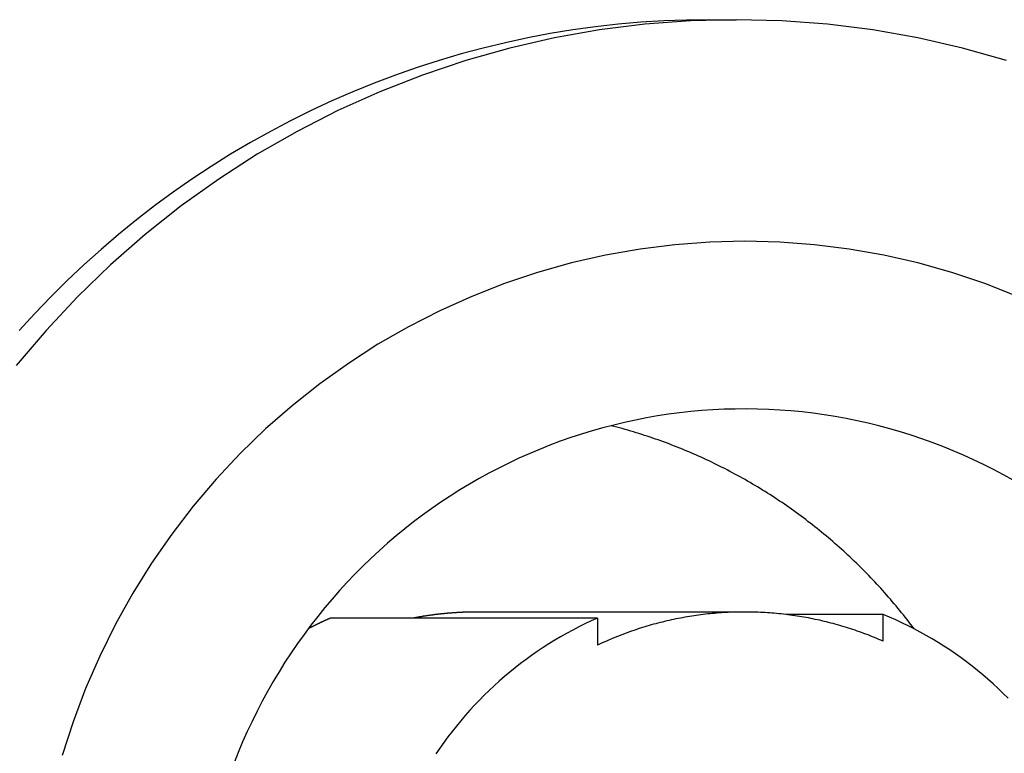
# Model space of a CAD drawing. Extents: x 637 to 3230, y 885 to 2745.
# Tile 111 of 151: x 3046 to 3062, y 1780 to 1792. Entities that reach past the tile are written whole.
import ezdxf

# ---------------------------------------------------------------- set-up
doc = ezdxf.new("R2010")
doc.units = 0
doc.layers.add('KF_GRAVIS_15_REAR', color=7, linetype='CONTINUOUS')

# ---------------------------------------------------------------- blocks, each defined once
blk = doc.blocks.new('KF_GRAVIS_15_REAR')
at = {"layer": 'KF_GRAVIS_15_REAR'}
for p, q in [((35.54117, -461.125), (35.9753, -461.125)), ((36.11421, -470.75), (31.773, -470.75)), ((33.72071, -470.85062), (29.37949, -470.85062)), ((33.72071, -470.85062), (33.72071, -471.28891)), ((38.36386, -470.78999), (36.78087, -470.78999)), ((38.36386, -471.22323), (38.36386, -470.78999))]:
    blk.add_line(p, q, dxfattribs=at)
for points in [[(35.5412, -461.125, 0), (35.1696, -461.13, 0), (34.7982, -461.144, 0), (34.4273, -461.167, 0), (34.0571, -461.199, 0), (33.6877, -461.241, 0), (33.3195, -461.291, 0), (32.9526, -461.351, 0), (32.5872, -461.42, 0), (32.2237, -461.499, 0), (31.8621, -461.586, 0), (31.5028, -461.682, 0), (31.1459, -461.787, 0), (30.7916, -461.901, 0), (30.4402, -462.024, 0), (30.0919, -462.155, 0), (29.7468, -462.295, 0), (29.4052, -462.444, 0), (29.0674, -462.601, 0), (28.7334, -462.767, 0), (28.4036, -462.94, 0), (28.078, -463.122, 0), (27.7569, -463.312, 0), (27.4406, -463.51, 0), (27.1291, -463.716, 0), (26.8226, -463.93, 0), (26.5214, -464.151, 0), (26.2257, -464.379, 0), (25.9356, -464.615, 0), (25.6512, -464.858, 0), (25.3728, -465.108, 0), (25.1006, -465.365, 0), (24.8346, -465.628, 0), (24.575, -465.898, 0), (24.3221, -466.175, 0)], [(35.9753, -461.125, 0), (35.2323, -461.144, 0), (34.4912, -461.199, 0), (33.7536, -461.291, 0), (33.0214, -461.42, 0), (32.2962, -461.586, 0), (31.58, -461.787, 0), (30.8743, -462.024, 0), (30.1809, -462.295, 0), (29.5015, -462.601, 0), (28.8377, -462.94, 0), (28.1911, -463.312, 0), (27.5632, -463.716, 0), (26.9556, -464.151, 0), (26.3697, -464.615, 0), (25.8069, -465.108, 0), (25.2687, -465.628, 0), (24.7562, -466.175, 0), (24.2708, -466.746, 0)], [(40.3706, -461.787, 0), (39.6544, -461.586, 0), (38.9292, -461.42, 0), (38.197, -461.291, 0), (37.4594, -461.199, 0), (36.7182, -461.144, 0), (35.9753, -461.125, 0)], [(40.5519, -465.621, 0), (40.0208, -465.413, 0), (39.4804, -465.232, 0), (38.9318, -465.078, 0), (38.3765, -464.951, 0), (37.8157, -464.852, 0), (37.2508, -464.782, 0), (36.6832, -464.739, 0), (36.1142, -464.725, 0), (35.5452, -464.739, 0), (34.9776, -464.782, 0), (34.4127, -464.852, 0), (33.8519, -464.951, 0), (33.2966, -465.078, 0), (32.748, -465.232, 0), (32.2076, -465.413, 0), (31.6766, -465.621, 0), (31.1562, -465.856, 0), (30.6478, -466.115, 0), (30.1526, -466.4, 0), (29.6718, -466.709, 0), (29.2064, -467.042, 0), (28.7577, -467.398, 0), (28.3267, -467.775, 0), (27.9145, -468.174, 0), (27.5221, -468.592, 0), (27.1503, -469.03, 0), (26.8001, -469.486, 0), (26.4724, -469.958, 0), (26.1679, -470.446, 0), (25.8874, -470.949, 0), (25.6315, -471.466, 0), (25.4008, -471.994, 0), (25.196, -472.533, 0), (25.0174, -473.082, 0)], [(40.4818, -468.61, 0), (40.3227, -468.522, 0), (40.1619, -468.436, 0), (39.9994, -468.354, 0), (39.8353, -468.276, 0), (39.6697, -468.201, 0), (39.5026, -468.129, 0), (39.3341, -468.06, 0), (39.1642, -467.996, 0), (38.9931, -467.934, 0), (38.8208, -467.877, 0), (38.6474, -467.822, 0), (38.4729, -467.772, 0), (38.2974, -467.725, 0), (38.1211, -467.682, 0), (37.9439, -467.642, 0), (37.7659, -467.606, 0), (37.5873, -467.574, 0), (37.408, -467.545, 0), (37.2283, -467.52, 0), (37.048, -467.499, 0), (36.8674, -467.482, 0), (36.6864, -467.468, 0), (36.5053, -467.458, 0), (36.3239, -467.452, 0), (36.1425, -467.449, 0), (35.961, -467.451, 0), (35.7797, -467.456, 0), (35.5984, -467.464, 0), (35.4174, -467.477, 0), (35.2367, -467.493, 0), (35.0563, -467.513, 0), (34.8764, -467.537, 0), (34.6969, -467.564, 0), (34.5181, -467.596, 0), (34.3399, -467.63, 0), (34.1625, -467.669, 0), (33.9859, -467.711, 0), (33.8101, -467.757, 0), (33.6353, -467.806, 0), (33.4616, -467.859, 0), (33.2889, -467.916, 0), (33.1174, -467.976, 0), (32.9471, -468.04, 0), (32.7782, -468.107, 0), (32.6106, -468.178, 0), (32.4445, -468.252, 0), (32.28, -468.329, 0), (32.117, -468.41, 0), (31.9556, -468.495, 0), (31.796, -468.582, 0), (31.6382, -468.673, 0), (31.4822, -468.767, 0), (31.3282, -468.865, 0), (31.1761, -468.965, 0), (31.0261, -469.069, 0), (30.8781, -469.176, 0), (30.7324, -469.285, 0), (30.5889, -469.398, 0), (30.4477, -469.514, 0), (30.3088, -469.632, 0), (30.1723, -469.754, 0), (30.0383, -469.878, 0), (29.9068, -470.005, 0), (29.7779, -470.135, 0), (29.6516, -470.267, 0), (29.528, -470.402, 0), (29.4071, -470.539, 0), (29.289, -470.679, 0), (29.1737, -470.821, 0), (29.0613, -470.966, 0), (28.9518, -471.113, 0), (28.8453, -471.262, 0), (28.7418, -471.413, 0), (28.6414, -471.567, 0), (28.5441, -471.722, 0), (28.4498, -471.88, 0), (28.3588, -472.039, 0), (28.271, -472.2, 0), (28.1864, -472.363, 0), (28.1051, -472.528, 0), (28.0272, -472.694, 0), (27.9526, -472.862, 0), (27.8813, -473.032, 0), (27.8135, -473.203, 0)], [(38.8689, -471.023, 0), (38.8404, -470.985, 0), (38.8117, -470.947, 0), (38.7827, -470.91, 0), (38.7536, -470.872, 0), (38.7243, -470.835, 0), (38.6948, -470.798, 0), (38.6651, -470.761, 0), (38.6352, -470.724, 0), (38.6051, -470.687, 0), (38.5748, -470.651, 0), (38.5444, -470.615, 0), (38.5137, -470.578, 0), (38.4829, -470.542, 0), (38.4518, -470.507, 0), (38.4206, -470.471, 0), (38.3892, -470.435, 0), (38.3577, -470.4, 0), (38.3259, -470.365, 0), (38.2939, -470.33, 0), (38.2618, -470.295, 0), (38.2295, -470.26, 0), (38.197, -470.226, 0), (38.1644, -470.192, 0), (38.1315, -470.157, 0), (38.0985, -470.123, 0), (38.0653, -470.09, 0), (38.0319, -470.056, 0), (37.9984, -470.023, 0), (37.9647, -469.989, 0), (37.9308, -469.956, 0), (37.8967, -469.924, 0), (37.8625, -469.891, 0), (37.8281, -469.858, 0), (37.7935, -469.826, 0), (37.7588, -469.794, 0), (37.7239, -469.762, 0), (37.6888, -469.73, 0), (37.6536, -469.699, 0), (37.6182, -469.667, 0), (37.5826, -469.636, 0), (37.5469, -469.605, 0), (37.511, -469.574, 0), (37.475, -469.544, 0), (37.4388, -469.513, 0), (37.4024, -469.483, 0), (37.3659, -469.453, 0), (37.3293, -469.423, 0), (37.2924, -469.393, 0), (37.2555, -469.364, 0), (37.2183, -469.335, 0), (37.1811, -469.306, 0), (37.1436, -469.277, 0), (37.1061, -469.248, 0), (37.0683, -469.22, 0), (37.0305, -469.191, 0), (36.9924, -469.163, 0), (36.9543, -469.136, 0), (36.916, -469.108, 0), (36.8775, -469.08, 0), (36.8389, -469.053, 0), (36.8002, -469.026, 0), (36.7613, -468.999, 0), (36.7223, -468.973, 0), (36.6831, -468.946, 0), (36.6439, -468.92, 0), (36.6044, -468.894, 0), (36.5649, -468.868, 0), (36.5252, -468.843, 0), (36.4854, -468.818, 0), (36.4454, -468.792, 0), (36.4053, -468.768, 0), (36.3651, -468.743, 0), (36.3248, -468.718, 0), (36.2843, -468.694, 0), (36.2437, -468.67, 0), (36.203, -468.646, 0), (36.1622, -468.623, 0), (36.1212, -468.599, 0), (36.0801, -468.576, 0), (36.0389, -468.553, 0), (35.9976, -468.53, 0), (35.9562, -468.508, 0), (35.9146, -468.486, 0), (35.8729, -468.464, 0), (35.8312, -468.442, 0), (35.7893, -468.42, 0), (35.7473, -468.399, 0), (35.7051, -468.378, 0), (35.6629, -468.357, 0), (35.6206, -468.336, 0), (35.5781, -468.315, 0), (35.5356, -468.295, 0), (35.4929, -468.275, 0), (35.4502, -468.255, 0), (35.4073, -468.236, 0), (35.3644, -468.216, 0), (35.3213, -468.197, 0), (35.2781, -468.178, 0), (35.2349, -468.16, 0), (35.1915, -468.141, 0), (35.1481, -468.123, 0), (35.1046, -468.105, 0), (35.0609, -468.088, 0), (35.0172, -468.07, 0), (34.9734, -468.053, 0), (34.9295, -468.036, 0), (34.8855, -468.019, 0), (34.8414, -468.002, 0), (34.7973, -467.986, 0), (34.753, -467.97, 0), (34.7087, -467.954, 0), (34.6643, -467.939, 0), (34.6198, -467.923, 0), (34.5752, -467.908, 0), (34.5306, -467.893, 0), (34.4858, -467.879, 0), (34.441, -467.864, 0), (34.3962, -467.85, 0), (34.3512, -467.836, 0), (34.3062, -467.822, 0), (34.2611, -467.809, 0), (34.2159, -467.796, 0), (34.1707, -467.783, 0), (34.1254, -467.77, 0), (34.0801, -467.758, 0), (34.0346, -467.745, 0), (33.9892, -467.733, 0), (33.9436, -467.722, 0)], [(31.773, -470.75, 0), (31.7647, -470.75, 0), (31.7564, -470.75, 0), (31.7481, -470.75, 0), (31.7398, -470.75, 0), (31.7316, -470.75, 0), (31.7233, -470.75, 0), (31.715, -470.75, 0), (31.7067, -470.75, 0), (31.6984, -470.75, 0), (31.6901, -470.751, 0), (31.6818, -470.751, 0), (31.6735, -470.751, 0), (31.6653, -470.751, 0), (31.657, -470.751, 0), (31.6487, -470.751, 0), (31.6404, -470.752, 0), (31.6321, -470.752, 0), (31.6238, -470.752, 0), (31.6155, -470.752, 0), (31.6073, -470.752, 0), (31.599, -470.753, 0), (31.5907, -470.753, 0), (31.5824, -470.753, 0), (31.5741, -470.754, 0), (31.5658, -470.754, 0), (31.5576, -470.754, 0), (31.5493, -470.754, 0), (31.541, -470.755, 0), (31.5327, -470.755, 0), (31.5244, -470.756, 0), (31.5162, -470.756, 0), (31.5079, -470.756, 0), (31.4996, -470.757, 0), (31.4913, -470.757, 0), (31.483, -470.758, 0), (31.4748, -470.758, 0), (31.4665, -470.758, 0), (31.4582, -470.759, 0), (31.4499, -470.759, 0), (31.4417, -470.76, 0), (31.4334, -470.76, 0), (31.4251, -470.761, 0), (31.4168, -470.761, 0), (31.4086, -470.762, 0), (31.4003, -470.762, 0), (31.392, -470.763, 0), (31.3838, -470.764, 0), (31.3755, -470.764, 0), (31.3672, -470.765, 0), (31.359, -470.765, 0), (31.3507, -470.766, 0), (31.3424, -470.767, 0), (31.3342, -470.767, 0), (31.3259, -470.768, 0), (31.3176, -470.769, 0), (31.3094, -470.769, 0), (31.3011, -470.77, 0), (31.2929, -470.771, 0), (31.2846, -470.771, 0), (31.2763, -470.772, 0), (31.2681, -470.773, 0), (31.2598, -470.774, 0), (31.2516, -470.774, 0), (31.2433, -470.775, 0), (31.2351, -470.776, 0), (31.2268, -470.777, 0), (31.2186, -470.778, 0), (31.2103, -470.778, 0), (31.2021, -470.779, 0), (31.1938, -470.78, 0), (31.1856, -470.781, 0), (31.1773, -470.782, 0), (31.1691, -470.783, 0), (31.1609, -470.784, 0), (31.1526, -470.785, 0), (31.1444, -470.786, 0), (31.1362, -470.786, 0), (31.1279, -470.787, 0), (31.1197, -470.788, 0), (31.1115, -470.789, 0), (31.1032, -470.79, 0), (31.095, -470.791, 0), (31.0868, -470.792, 0), (31.0785, -470.793, 0), (31.0703, -470.794, 0), (31.0621, -470.795, 0), (31.0539, -470.797, 0), (31.0456, -470.798, 0), (31.0374, -470.799, 0), (31.0292, -470.8, 0), (31.021, -470.801, 0), (31.0128, -470.802, 0), (31.0046, -470.803, 0), (30.9964, -470.804, 0), (30.9881, -470.805, 0), (30.9799, -470.807, 0), (30.9717, -470.808, 0), (30.9635, -470.809, 0), (30.9553, -470.81, 0), (30.9471, -470.811, 0), (30.9389, -470.813, 0), (30.9307, -470.814, 0), (30.9225, -470.815, 0), (30.9143, -470.816, 0), (30.9062, -470.818, 0), (30.898, -470.819, 0), (30.8898, -470.82, 0), (30.8816, -470.822, 0), (30.8734, -470.823, 0), (30.8652, -470.824, 0), (30.857, -470.826, 0), (30.8489, -470.827, 0), (30.8407, -470.828, 0), (30.8325, -470.83, 0), (30.8243, -470.831, 0), (30.8162, -470.833, 0), (30.808, -470.834, 0), (30.7998, -470.836, 0), (30.7917, -470.837, 0), (30.7835, -470.838, 0), (30.7753, -470.84, 0), (30.7672, -470.841, 0), (30.759, -470.843, 0), (30.7509, -470.844, 0), (30.7427, -470.846, 0), (30.7346, -470.848, 0), (30.7264, -470.849, 0), (30.7183, -470.851, 0)], [(38.3639, -471.223, 0), (38.3295, -471.208, 0), (38.2951, -471.194, 0), (38.2605, -471.179, 0), (38.2259, -471.165, 0), (38.1911, -471.151, 0), (38.1563, -471.137, 0), (38.1214, -471.123, 0), (38.0864, -471.11, 0), (38.0513, -471.097, 0), (38.0162, -471.084, 0), (37.9809, -471.071, 0), (37.9456, -471.059, 0), (37.9102, -471.047, 0), (37.8747, -471.035, 0), (37.8391, -471.023, 0), (37.8035, -471.012, 0), (37.7678, -471.001, 0), (37.732, -470.99, 0), (37.6961, -470.979, 0), (37.6602, -470.968, 0), (37.6242, -470.958, 0), (37.5881, -470.948, 0), (37.552, -470.938, 0), (37.5158, -470.929, 0), (37.4796, -470.92, 0), (37.4433, -470.911, 0), (37.4069, -470.902, 0), (37.3705, -470.893, 0), (37.334, -470.885, 0), (37.2975, -470.877, 0), (37.2609, -470.869, 0), (37.2243, -470.862, 0), (37.1876, -470.854, 0), (37.1509, -470.847, 0), (37.1141, -470.84, 0), (37.0773, -470.834, 0), (37.0404, -470.827, 0), (37.0035, -470.821, 0), (36.9666, -470.816, 0), (36.9296, -470.81, 0), (36.8926, -470.805, 0), (36.8556, -470.799, 0), (36.8185, -470.795, 0), (36.7814, -470.79, 0), (36.7443, -470.786, 0), (36.7071, -470.782, 0), (36.6699, -470.778, 0), (36.6327, -470.774, 0), (36.5955, -470.771, 0), (36.5582, -470.768, 0), (36.5209, -470.765, 0), (36.4836, -470.762, 0), (36.4463, -470.76, 0), (36.409, -470.758, 0), (36.3717, -470.756, 0), (36.3343, -470.754, 0), (36.297, -470.753, 0), (36.2596, -470.752, 0), (36.2222, -470.751, 0), (36.1849, -470.75, 0), (36.1475, -470.75, 0), (36.1101, -470.75, 0), (36.0727, -470.75, 0), (36.0353, -470.751, 0), (35.998, -470.751, 0), (35.9606, -470.752, 0), (35.9232, -470.753, 0), (35.8859, -470.755, 0), (35.8485, -470.756, 0), (35.8112, -470.758, 0), (35.7739, -470.76, 0), (35.7366, -470.763, 0), (35.6993, -470.765, 0), (35.662, -470.768, 0), (35.6248, -470.772, 0), (35.5875, -470.775, 0), (35.5503, -470.779, 0), (35.5132, -470.782, 0), (35.476, -470.787, 0), (35.4389, -470.791, 0), (35.4018, -470.796, 0), (35.3647, -470.801, 0), (35.3277, -470.806, 0), (35.2907, -470.811, 0), (35.2537, -470.817, 0), (35.2168, -470.823, 0), (35.1799, -470.829, 0), (35.143, -470.835, 0), (35.1062, -470.842, 0), (35.0695, -470.849, 0), (35.0328, -470.856, 0), (34.9961, -470.863, 0), (34.9595, -470.871, 0), (34.9229, -470.879, 0), (34.8864, -470.887, 0), (34.8499, -470.895, 0), (34.8135, -470.904, 0), (34.7772, -470.913, 0), (34.7409, -470.922, 0), (34.7046, -470.931, 0), (34.6685, -470.941, 0), (34.6324, -470.95, 0), (34.5963, -470.96, 0), (34.5603, -470.971, 0), (34.5244, -470.981, 0), (34.4886, -470.992, 0), (34.4528, -471.003, 0), (34.4171, -471.014, 0), (34.3815, -471.026, 0), (34.3459, -471.038, 0), (34.3105, -471.05, 0), (34.2751, -471.062, 0), (34.2398, -471.074, 0), (34.2045, -471.087, 0), (34.1694, -471.1, 0), (34.1343, -471.113, 0), (34.0993, -471.126, 0), (34.0644, -471.14, 0), (34.0296, -471.154, 0), (33.9949, -471.168, 0), (33.9603, -471.182, 0), (33.9258, -471.197, 0), (33.8914, -471.212, 0), (33.857, -471.227, 0), (33.8228, -471.242, 0), (33.7887, -471.257, 0), (33.7546, -471.273, 0), (33.7207, -471.289, 0)], [(29.3795, -470.851, 0), (29.3766, -470.852, 0), (29.3738, -470.853, 0), (29.3709, -470.854, 0), (29.368, -470.856, 0), (29.3652, -470.857, 0), (29.3623, -470.858, 0), (29.3595, -470.859, 0), (29.3566, -470.861, 0), (29.3537, -470.862, 0), (29.3509, -470.863, 0), (29.348, -470.864, 0), (29.3452, -470.866, 0), (29.3423, -470.867, 0), (29.3395, -470.868, 0), (29.3366, -470.87, 0), (29.3337, -470.871, 0), (29.3309, -470.872, 0), (29.328, -470.873, 0), (29.3252, -470.875, 0), (29.3223, -470.876, 0), (29.3195, -470.877, 0), (29.3166, -470.879, 0), (29.3138, -470.88, 0), (29.3109, -470.881, 0), (29.3081, -470.882, 0), (29.3052, -470.884, 0), (29.3024, -470.885, 0), (29.2995, -470.886, 0), (29.2967, -470.888, 0), (29.2938, -470.889, 0), (29.291, -470.89, 0), (29.2882, -470.891, 0), (29.2853, -470.893, 0), (29.2825, -470.894, 0), (29.2796, -470.895, 0), (29.2768, -470.897, 0), (29.2739, -470.898, 0), (29.2711, -470.899, 0), (29.2683, -470.901, 0), (29.2654, -470.902, 0), (29.2626, -470.903, 0), (29.2598, -470.904, 0), (29.2569, -470.906, 0), (29.2541, -470.907, 0), (29.2512, -470.908, 0), (29.2484, -470.91, 0), (29.2456, -470.911, 0), (29.2427, -470.912, 0), (29.2399, -470.914, 0), (29.2371, -470.915, 0), (29.2342, -470.916, 0), (29.2314, -470.918, 0), (29.2286, -470.919, 0), (29.2258, -470.92, 0), (29.2229, -470.922, 0), (29.2201, -470.923, 0), (29.2173, -470.924, 0), (29.2144, -470.926, 0), (29.2116, -470.927, 0), (29.2088, -470.928, 0), (29.206, -470.93, 0), (29.2031, -470.931, 0), (29.2003, -470.932, 0), (29.1975, -470.934, 0), (29.1947, -470.935, 0), (29.1919, -470.936, 0), (29.189, -470.938, 0), (29.1862, -470.939, 0), (29.1834, -470.941, 0), (29.1806, -470.942, 0), (29.1778, -470.943, 0), (29.1749, -470.945, 0), (29.1721, -470.946, 0), (29.1693, -470.947, 0), (29.1665, -470.949, 0), (29.1637, -470.95, 0), (29.1609, -470.951, 0), (29.158, -470.953, 0), (29.1552, -470.954, 0), (29.1524, -470.955, 0), (29.1496, -470.957, 0), (29.1468, -470.958, 0), (29.144, -470.96, 0), (29.1412, -470.961, 0), (29.1384, -470.962, 0), (29.1356, -470.964, 0), (29.1328, -470.965, 0), (29.13, -470.967, 0), (29.1271, -470.968, 0), (29.1243, -470.969, 0), (29.1215, -470.971, 0), (29.1187, -470.972, 0), (29.1159, -470.973, 0), (29.1131, -470.975, 0), (29.1103, -470.976, 0), (29.1075, -470.978, 0), (29.1047, -470.979, 0), (29.1019, -470.98, 0), (29.0991, -470.982, 0), (29.0963, -470.983, 0), (29.0935, -470.985, 0), (29.0907, -470.986, 0), (29.0879, -470.987, 0), (29.0852, -470.989, 0), (29.0824, -470.99, 0), (29.0796, -470.992, 0), (29.0768, -470.993, 0), (29.074, -470.994, 0), (29.0712, -470.996, 0), (29.0684, -470.997, 0), (29.0656, -470.999, 0), (29.0628, -471, 0), (29.06, -471.002, 0), (29.0572, -471.003, 0), (29.0545, -471.004, 0), (29.0517, -471.006, 0), (29.0489, -471.007, 0), (29.0461, -471.009, 0), (29.0433, -471.01, 0), (29.0405, -471.011, 0), (29.0377, -471.013, 0), (29.035, -471.014, 0), (29.0322, -471.016, 0), (29.0294, -471.017, 0), (29.0266, -471.019, 0), (29.0238, -471.02, 0), (29.0211, -471.022, 0), (29.0183, -471.023, 0)], [(33.7207, -470.851, 0), (33.6188, -470.896, 0), (33.5177, -470.944, 0), (33.4175, -470.993, 0), (33.3182, -471.045, 0), (33.2198, -471.098, 0), (33.1224, -471.153, 0), (33.0261, -471.21, 0), (32.9307, -471.268, 0), (32.8365, -471.328, 0), (32.7434, -471.391, 0), (32.6514, -471.454, 0), (32.5605, -471.52, 0), (32.4709, -471.587, 0), (32.3825, -471.656, 0), (32.2954, -471.727, 0), (32.2096, -471.799, 0), (32.1251, -471.872, 0), (32.0419, -471.948, 0), (31.9601, -472.025, 0), (31.8798, -472.103, 0), (31.8008, -472.183, 0), (31.7233, -472.264, 0), (31.6473, -472.347, 0), (31.5729, -472.431, 0), (31.4999, -472.516, 0), (31.4285, -472.603, 0), (31.3587, -472.691, 0), (31.2905, -472.781, 0), (31.224, -472.872, 0), (31.1591, -472.964, 0), (31.0959, -473.057, 0)], [(40.3964, -472.151, 0), (40.3168, -472.072, 0), (40.2359, -471.994, 0), (40.1536, -471.918, 0), (40.0699, -471.843, 0), (39.9848, -471.77, 0), (39.8985, -471.698, 0), (39.8109, -471.628, 0), (39.722, -471.56, 0), (39.6319, -471.494, 0), (39.5406, -471.429, 0), (39.4481, -471.366, 0), (39.3546, -471.304, 0), (39.2599, -471.245, 0), (39.1641, -471.187, 0), (39.0674, -471.131, 0), (38.9696, -471.076, 0), (38.8709, -471.024, 0), (38.7712, -470.973, 0), (38.6706, -470.925, 0), (38.5692, -470.878, 0), (38.4669, -470.833, 0), (38.3639, -470.79, 0)]]:
    blk.add_polyline3d(points, dxfattribs=at)

msp = doc.modelspace()

# ---------------------------------------------------------------- block references
at = {"layer": 'KF_GRAVIS_15_REAR'}
msp.add_blockref('KF_GRAVIS_15_REAR', (3021.439, 2253.101), dxfattribs=at)

doc.saveas('drawing.dxf')
